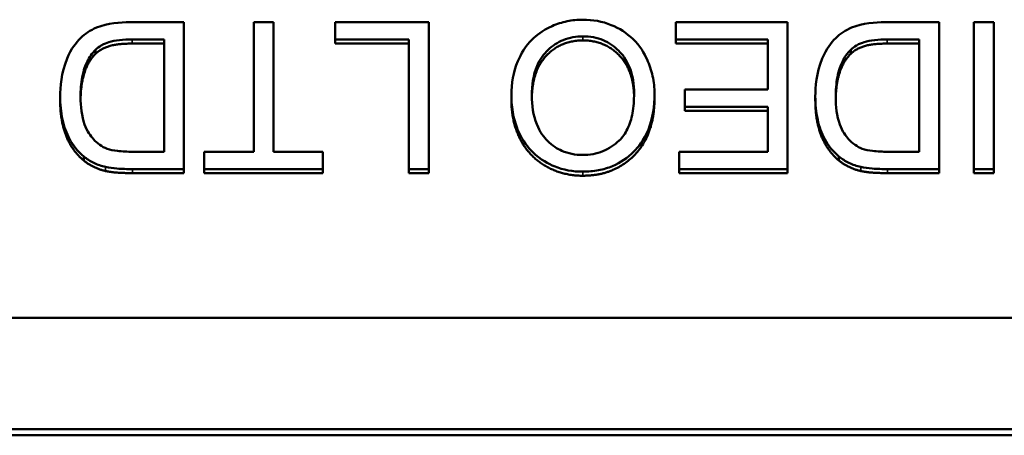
# Model space of a CAD drawing. Header units: inches. Extents: x 1.4 to 53.9, y 1.3 to 58.
# Tile 32 of 227: x 48.153 to 48.613, y 10.537 to 10.731. Entities that reach past the tile are written whole.
import ezdxf

# ---------------------------------------------------------------- set-up
doc = ezdxf.new("R2010")
doc.units = ezdxf.units.IN
doc.header["$MEASUREMENT"] = 0
doc.layers.add('Visible (ANSI)', color=7, linetype='Continuous', lineweight=50)
doc.layers.add('Visible Narrow (ANSI)', color=7, linetype='Continuous', lineweight=35)

msp = doc.modelspace()

# ---------------------------------------------------------------- linework, layer by layer
at = {"layer": 'Visible (ANSI)'}
for p, q in [((48.22972, 10.72995), (48.20443, 10.72995)), ((48.22972, 10.66123), (48.22972, 10.72995)), ((48.27166, 10.72995), (48.26237, 10.72995)), ((48.26237, 10.72995), (48.26237, 10.66935)), ((48.27166, 10.66935), (48.27166, 10.72995)), ((48.34422, 10.72995), (48.30047, 10.72995)), ((48.30047, 10.72995), (48.30047, 10.72183)), ((48.34422, 10.66123), (48.34422, 10.72995)), ((48.51212, 10.72995), (48.45984, 10.72995)), ((48.45984, 10.72995), (48.45984, 10.72183)), ((48.51212, 10.66123), (48.51212, 10.72995)), ((48.58298, 10.72995), (48.55769, 10.72995)), ((48.58298, 10.66123), (48.58298, 10.72995)), ((48.60853, 10.72995), (48.59925, 10.72995)), ((48.59925, 10.72995), (48.59925, 10.66123)), ((48.60853, 10.66123), (48.60853, 10.72995)), ((48.2055, 10.72183), (48.22044, 10.72183)), ((48.22044, 10.71993), (48.2055, 10.71993)), ((48.22044, 10.72183), (48.22044, 10.66935)), ((48.30047, 10.72183), (48.33494, 10.72183)), ((48.30047, 10.71993), (48.30047, 10.72183)), ((48.33494, 10.71993), (48.30047, 10.71993)), ((48.33494, 10.72183), (48.33494, 10.66123)), ((48.45984, 10.72183), (48.50284, 10.72183)), ((48.45984, 10.71993), (48.45984, 10.72183)), ((48.50284, 10.71993), (48.45984, 10.71993)), ((48.50284, 10.72183), (48.50284, 10.69847)), ((48.55875, 10.72183), (48.57369, 10.72183)), ((48.57369, 10.71993), (48.55875, 10.71993)), ((48.57369, 10.72183), (48.57369, 10.66935)), ((48.18837, 10.71511), (48.18837, 10.71701)), ((48.54163, 10.71511), (48.54163, 10.71701)), ((48.17183, 10.69332), (48.17183, 10.69522)), ((48.3829, 10.69379), (48.3829, 10.69569)), ((48.44986, 10.69458), (48.44986, 10.69648)), ((48.50284, 10.69847), (48.46405, 10.69847)), ((48.46405, 10.69847), (48.46405, 10.69035)), ((48.52509, 10.69332), (48.52509, 10.69522)), ((48.46405, 10.69035), (48.50284, 10.69035)), ((48.46405, 10.68845), (48.46405, 10.69035)), ((48.50284, 10.69035), (48.50284, 10.66935)), ((48.50284, 10.68845), (48.46405, 10.68845)), ((48.22044, 10.66935), (48.20571, 10.66935)), ((48.26237, 10.66935), (48.23922, 10.66935)), ((48.23922, 10.66935), (48.23922, 10.66123)), ((48.29471, 10.66935), (48.27166, 10.66935)), ((48.29471, 10.66123), (48.29471, 10.66935)), ((48.50284, 10.66935), (48.46144, 10.66935)), ((48.46144, 10.66935), (48.46144, 10.66123)), ((48.57369, 10.66935), (48.55897, 10.66935)), ((48.18288, 10.66525), (48.18288, 10.66715)), ((48.53613, 10.66525), (48.53613, 10.66715)), ((48.20561, 10.66123), (48.22972, 10.66123)), ((48.22972, 10.65933), (48.20561, 10.65933)), ((48.22972, 10.65933), (48.22972, 10.66123)), ((48.23922, 10.66123), (48.29471, 10.66123)), ((48.23922, 10.65933), (48.23922, 10.66123)), ((48.29471, 10.65933), (48.23922, 10.65933)), ((48.29471, 10.65933), (48.29471, 10.66123)), ((48.33494, 10.66123), (48.34422, 10.66123)), ((48.33494, 10.65933), (48.33494, 10.66123)), ((48.34422, 10.65933), (48.33494, 10.65933)), ((48.34422, 10.65933), (48.34422, 10.66123)), ((48.46144, 10.66123), (48.51212, 10.66123)), ((48.46144, 10.65933), (48.46144, 10.66123)), ((48.51212, 10.65933), (48.46144, 10.65933)), ((48.51212, 10.65933), (48.51212, 10.66123)), ((48.55886, 10.66123), (48.58298, 10.66123)), ((48.58298, 10.65933), (48.55886, 10.65933)), ((48.58298, 10.65933), (48.58298, 10.66123)), ((48.59925, 10.66123), (48.60853, 10.66123)), ((48.59925, 10.65933), (48.59925, 10.66123)), ((48.60853, 10.65933), (48.59925, 10.65933)), ((48.60853, 10.65933), (48.60853, 10.66123)), ((49.04964, 10.59164), (47.45578, 10.59164)), ((49.07271, 10.53953), (47.43271, 10.53953)), ((49.07271, 10.53668), (47.43271, 10.53668))]:
    msp.add_line(p, q, dxfattribs=at)
for points, degree, knots in [([(48.20443, 10.72995), (48.19994, 10.72995), (48.19406, 10.72951), (48.18594, 10.72621), (48.18357, 10.72465), (48.17922, 10.72033), (48.177, 10.71756), (48.17224, 10.70605), (48.17183, 10.69946), (48.17183, 10.69522)], 3, [-0.1200795, -0.1200795, -0.1200795, -0.1200795, -0.0782796, -0.0782796, -0.0553638, -0.0553638, -0.0328697, -0.0328697, 0, 0, 0, 0]), ([(48.41635, 10.7311), (48.41386, 10.7311), (48.4114, 10.73086), (48.40656, 10.72986), (48.40423, 10.72912), (48.39719, 10.72602), (48.39429, 10.72349), (48.38947, 10.71875), (48.38734, 10.71503), (48.3838, 10.7066), (48.3829, 10.7012), (48.3829, 10.69569)], 3, [-0.09545269, -0.09545269, -0.09545269, -0.09545269, -0.08943102, -0.08943102, -0.0834784, -0.0834784, -0.07076079, -0.07076079, -0.04272432, -0.04272432, 0, 0, 0, 0]), ([(48.44986, 10.69648), (48.44986, 10.69925), (48.44958, 10.70199), (48.44841, 10.70739), (48.44754, 10.70998), (48.44512, 10.71529), (48.44314, 10.71879), (48.43685, 10.72487), (48.43339, 10.7271), (48.42542, 10.73035), (48.42094, 10.7311), (48.41635, 10.7311)], 3, [-0.1682322, -0.1682322, -0.1682322, -0.1682322, -0.1351873, -0.1351873, -0.1023597, -0.1023597, -0.0657531, -0.0657531, -0.0349902, -0.0349902, 0, 0, 0, 0]), ([(48.55769, 10.72995), (48.55319, 10.72995), (48.54731, 10.72951), (48.5392, 10.72621), (48.53682, 10.72465), (48.53248, 10.72033), (48.53025, 10.71756), (48.52549, 10.70605), (48.52509, 10.69946), (48.52509, 10.69522)], 3, [-0.1200795, -0.1200795, -0.1200795, -0.1200795, -0.0782796, -0.0782796, -0.0553638, -0.0553638, -0.0328697, -0.0328697, 0, 0, 0, 0]), ([(48.39245, 10.69559), (48.39245, 10.70032), (48.39309, 10.7052), (48.39634, 10.71274), (48.39813, 10.71512), (48.40217, 10.71899), (48.40448, 10.72053), (48.41006, 10.72279), (48.4132, 10.7233), (48.41641, 10.7233)], 3, [-0.09679235, -0.09679235, -0.09679235, -0.09679235, -0.06739595, -0.06739595, -0.04602454, -0.04602454, -0.02441336, -0.02441336, 0, 0, 0, 0]), ([(48.41641, 10.7233), (48.41806, 10.7233), (48.41971, 10.72316), (48.42288, 10.72256), (48.42438, 10.72212), (48.42859, 10.72036), (48.431, 10.71867), (48.43462, 10.71504), (48.43666, 10.71261), (48.43973, 10.70496), (48.44031, 10.70075), (48.44031, 10.69658)], 3, [-0.1546798, -0.1546798, -0.1546798, -0.1546798, -0.1305725, -0.1305725, -0.1076542, -0.1076542, -0.063798, -0.063798, -0.0323126, -0.0323126, 0, 0, 0, 0]), ([(48.18837, 10.71701), (48.18917, 10.71782), (48.19009, 10.71849), (48.19242, 10.71982), (48.19377, 10.72031), (48.19753, 10.7215), (48.2014, 10.72183), (48.2055, 10.72183)], 3, [-0.04708302, -0.04708302, -0.04708302, -0.04708302, -0.04035783, -0.04035783, -0.03126514, -0.03126514, 0, 0, 0, 0]), ([(48.41641, 10.7214), (48.40595, 10.7214), (48.3927, 10.70726), (48.39246, 10.69466)], 2, [0, 0, 0, 1, 1.963372, 1.963372, 1.963372]), ([(48.4403, 10.69554), (48.44007, 10.70735), (48.4267, 10.7214), (48.41641, 10.7214)], 2, [0.034718, 0.034718, 0.034718, 1, 2, 2, 2]), ([(48.54163, 10.71701), (48.54243, 10.71782), (48.54334, 10.71849), (48.54567, 10.71982), (48.54702, 10.72031), (48.55079, 10.7215), (48.55465, 10.72183), (48.55875, 10.72183)], 3, [-0.04708302, -0.04708302, -0.04708302, -0.04708302, -0.04035783, -0.04035783, -0.03126514, -0.03126514, 0, 0, 0, 0]), ([(48.18138, 10.69507), (48.18138, 10.69811), (48.18159, 10.70125), (48.18281, 10.7076), (48.18373, 10.70986), (48.18547, 10.71349), (48.18674, 10.71541), (48.18837, 10.71701)], 3, [-0.04322359, -0.04322359, -0.04322359, -0.04322359, -0.03115537, -0.03115537, -0.01763793, -0.01763793, 0, 0, 0, 0]), ([(48.18837, 10.71511), (48.18506, 10.71187), (48.1815, 10.70131), (48.18139, 10.69412)], 2, [0, 0, 0, 1, 1.938197, 1.938197, 1.938197]), ([(48.53464, 10.69507), (48.53464, 10.69811), (48.53485, 10.70125), (48.53606, 10.7076), (48.53698, 10.70986), (48.53872, 10.71349), (48.53999, 10.71541), (48.54163, 10.71701)], 3, [-0.04322359, -0.04322359, -0.04322359, -0.04322359, -0.03115537, -0.03115537, -0.01763793, -0.01763793, 0, 0, 0, 0]), ([(48.54163, 10.71511), (48.53832, 10.71187), (48.53475, 10.70131), (48.53464, 10.69412)], 2, [0, 0, 0, 1, 1.938197, 1.938197, 1.938197]), ([(48.17183, 10.69522), (48.17183, 10.6916), (48.17215, 10.68795), (48.17367, 10.68101), (48.17476, 10.67798), (48.17791, 10.67214), (48.18011, 10.66942), (48.18288, 10.66715)], 3, [-0.07618913, -0.07618913, -0.07618913, -0.07618913, -0.05129348, -0.05129348, -0.02748299, -0.02748299, 0, 0, 0, 0]), ([(48.19376, 10.67076), (48.19256, 10.67121), (48.19144, 10.67181), (48.1893, 10.67332), (48.1883, 10.67422), (48.18605, 10.67674), (48.18446, 10.67879), (48.18187, 10.68594), (48.18138, 10.69049), (48.18138, 10.69507)], 3, [-0.1050644, -0.1050644, -0.1050644, -0.1050644, -0.0860517, -0.0860517, -0.0659504, -0.0659504, -0.0354965, -0.0354965, 0, 0, 0, 0]), ([(48.3829, 10.69569), (48.3829, 10.69271), (48.38316, 10.68974), (48.38428, 10.68407), (48.3851, 10.6814), (48.38832, 10.67414), (48.39082, 10.67116), (48.39653, 10.66549), (48.40057, 10.66352), (48.40726, 10.66079), (48.41174, 10.66002), (48.41635, 10.66002)], 3, [-0.07681568, -0.07681568, -0.07681568, -0.07681568, -0.0708986, -0.0708986, -0.06534204, -0.06534204, -0.05518146, -0.05518146, -0.0351539, -0.0351539, 0, 0, 0, 0]), ([(48.4163, 10.66783), (48.41458, 10.66783), (48.41288, 10.66798), (48.40958, 10.66866), (48.40801, 10.66916), (48.40451, 10.67071), (48.40202, 10.67215), (48.39815, 10.67609), (48.39628, 10.6785), (48.39309, 10.68645), (48.39245, 10.69103), (48.39245, 10.69559)], 3, [-0.1797127, -0.1797127, -0.1797127, -0.1797127, -0.1447044, -0.1447044, -0.1108661, -0.1108661, -0.066223, -0.066223, -0.0353474, -0.0353474, 0, 0, 0, 0]), ([(48.44031, 10.69658), (48.44031, 10.69351), (48.4401, 10.69034), (48.43907, 10.68479), (48.43833, 10.68228), (48.43622, 10.67794), (48.43494, 10.67609), (48.43112, 10.67247), (48.42853, 10.67075), (48.42273, 10.66838), (48.41956, 10.66783), (48.4163, 10.66783)], 3, [-0.1091134, -0.1091134, -0.1091134, -0.1091134, -0.0852016, -0.0852016, -0.0653463, -0.0653463, -0.0478786, -0.0478786, -0.0248683, -0.0248683, 0, 0, 0, 0]), ([(48.41635, 10.66002), (48.4188, 10.66002), (48.42125, 10.66022), (48.42591, 10.6611), (48.42811, 10.66174), (48.43403, 10.66421), (48.43734, 10.6665), (48.44213, 10.67134), (48.44491, 10.67459), (48.44909, 10.68505), (48.44986, 10.69081), (48.44986, 10.69648)], 3, [-0.2269139, -0.2269139, -0.2269139, -0.2269139, -0.1883472, -0.1883472, -0.1521264, -0.1521264, -0.0871063, -0.0871063, -0.0440243, -0.0440243, 0, 0, 0, 0]), ([(48.52509, 10.69522), (48.52509, 10.6916), (48.52541, 10.68795), (48.52693, 10.68101), (48.52801, 10.67798), (48.53116, 10.67214), (48.53337, 10.66942), (48.53613, 10.66715)], 3, [-0.07618913, -0.07618913, -0.07618913, -0.07618913, -0.05129348, -0.05129348, -0.02748299, -0.02748299, 0, 0, 0, 0]), ([(48.54702, 10.67076), (48.54582, 10.67121), (48.5447, 10.67181), (48.54255, 10.67332), (48.54156, 10.67422), (48.5393, 10.67674), (48.53771, 10.67879), (48.53512, 10.68594), (48.53464, 10.69049), (48.53464, 10.69507)], 3, [-0.1050644, -0.1050644, -0.1050644, -0.1050644, -0.0860517, -0.0860517, -0.0659504, -0.0659504, -0.0354965, -0.0354965, 0, 0, 0, 0]), ([(48.20571, 10.66935), (48.20342, 10.66935), (48.2009, 10.66943), (48.19691, 10.6699), (48.19517, 10.67023), (48.19376, 10.67076)], 3, [-0.0269249, -0.0269249, -0.0269249, -0.0269249, -0.01152465, -0.01152465, 0, 0, 0, 0]), ([(48.55897, 10.66935), (48.55667, 10.66935), (48.55416, 10.66943), (48.55016, 10.6699), (48.54843, 10.67023), (48.54702, 10.67076)], 3, [-0.0269249, -0.0269249, -0.0269249, -0.0269249, -0.01152465, -0.01152465, 0, 0, 0, 0]), ([(48.18288, 10.66715), (48.1843, 10.66594), (48.18586, 10.66494), (48.18932, 10.66328), (48.19119, 10.66266), (48.19312, 10.66222)], 3, [-0.02936972, -0.02936972, -0.02936972, -0.02936972, -0.01506774, -0.01506774, 0, 0, 0, 0]), ([(48.53613, 10.66715), (48.53755, 10.66594), (48.53911, 10.66494), (48.54258, 10.66328), (48.54445, 10.66266), (48.54638, 10.66222)], 3, [-0.02936972, -0.02936972, -0.02936972, -0.02936972, -0.01506774, -0.01506774, 0, 0, 0, 0]), ([(48.19312, 10.66222), (48.1948, 10.66184), (48.19669, 10.66161), (48.20075, 10.66129), (48.20326, 10.66123), (48.20561, 10.66123)], 3, [-0.03094406, -0.03094406, -0.03094406, -0.03094406, -0.01790256, -0.01790256, 0, 0, 0, 0]), ([(48.54638, 10.66222), (48.54805, 10.66184), (48.54995, 10.66161), (48.554, 10.66129), (48.55651, 10.66123), (48.55886, 10.66123)], 3, [-0.03094406, -0.03094406, -0.03094406, -0.03094406, -0.01790256, -0.01790256, 0, 0, 0, 0])]:
    msp.add_open_spline(points, degree=degree, knots=knots, dxfattribs=at)
for points in [[(48.2055, 10.71993), (48.19856, 10.71993), (48.19067, 10.71742), (48.18837, 10.71511)], [(48.55875, 10.71993), (48.55182, 10.71993), (48.54392, 10.71742), (48.54163, 10.71511)], [(48.18288, 10.66525), (48.17733, 10.6698), (48.17183, 10.6841), (48.17183, 10.69332)], [(48.41635, 10.65812), (48.40664, 10.65812), (48.39106, 10.66724), (48.3829, 10.68348), (48.3829, 10.69379)], [(48.44986, 10.69458), (48.44986, 10.67745), (48.43113, 10.65812), (48.41635, 10.65812)], [(48.53613, 10.66525), (48.53058, 10.6698), (48.52509, 10.6841), (48.52509, 10.69332)], [(48.19312, 10.66032), (48.18709, 10.66168), (48.18288, 10.66525)], [(48.54638, 10.66032), (48.54035, 10.66168), (48.53613, 10.66525)], [(48.20561, 10.65933), (48.19744, 10.65933), (48.19312, 10.66032)], [(48.55886, 10.65933), (48.5507, 10.65933), (48.54638, 10.66032)]]:
    msp.add_open_spline(points, degree=2, dxfattribs=at)
at = {"layer": 'Visible Narrow (ANSI)'}
for p, q in [((48.41641, 10.7214), (48.41641, 10.7233)), ((48.2055, 10.71993), (48.2055, 10.72183)), ((48.55875, 10.71993), (48.55875, 10.72183)), ((48.19312, 10.66032), (48.19312, 10.66222)), ((48.20561, 10.65933), (48.20561, 10.66123)), ((48.41635, 10.65812), (48.41635, 10.66002)), ((48.54638, 10.66032), (48.54638, 10.66222)), ((48.55886, 10.65933), (48.55886, 10.66123))]:
    msp.add_line(p, q, dxfattribs=at)

doc.saveas('drawing.dxf')
